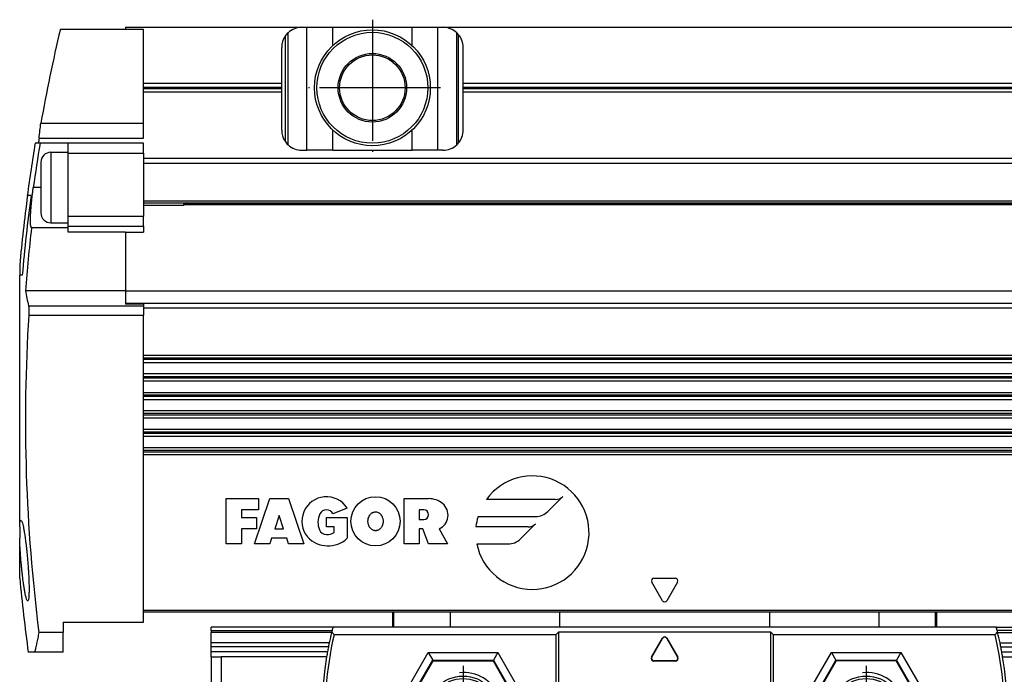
# Model space of a CAD drawing. Header units: millimetres. Extents: x -285 to 1870, y -280 to 203.
# Tile 20 of 32: x 446 to 543, y -9 to 56. Entities that reach past the tile are written whole.
import ezdxf

# ---------------------------------------------------------------- set-up
doc = ezdxf.new("R2010")
doc.units = ezdxf.units.MM
doc.linetypes.add('DOT_CENTER', pattern=[14, 12, -1, 0, -1])
doc.layers.add('1', color=7, linetype='Continuous')

# ---------------------------------------------------------------- blocks, each defined once
blk = doc.blocks.new('CABEZA__25', base_point=(464.6, -29.69))
at = {"color": 7, "linetype": 'Continuous'}
for p, q in [((482.6, -2.69), (482.6, -4.19)), ((536.6, -4.19), (536.6, -2.69)), ((464.6, -4.513), (464.6, -4.19)), ((476.68, -4.19), (464.6, -4.19)), ((464.6, -4.513), (464.6, -4.704)), ((464.6, -5.759), (464.6, -4.704)), ((482.6, -4.19), (476.68, -4.19)), ((482.717, -4.19), (482.6, -4.19)), ((488.357, -4.19), (482.717, -4.19)), ((499.198, -4.19), (488.357, -4.19)), ((499.1, -4.64), (498.8, -4.94)), ((499.1, -25.99), (499.1, -4.64)), ((499.1, -4.64), (520.1, -4.64)), ((520.002, -4.19), (499.198, -4.19)), ((530.842, -4.19), (520.002, -4.19)), ((520.1, -4.64), (520.1, -25.99)), ((520.4, -4.94), (520.1, -4.64)), ((536.483, -4.19), (530.842, -4.19)), ((536.6, -4.19), (536.483, -4.19)), ((542.52, -4.19), (536.6, -4.19)), ((542.52, -4.19), (554.6, -4.19)), ((554.6, -4.513), (554.6, -4.19)), ((554.6, -4.513), (554.6, -4.704)), ((554.6, -5.759), (554.6, -4.704)), ((464.6, -6.142), (464.6, -5.759)), ((498.8, -4.94), (476.803, -4.94)), ((498.8, -4.94), (498.8, -25.69)), ((508.294, -7.176), (509.384, -5.288)), ((508.316, -7.163), (509.384, -5.314)), ((509.816, -5.288), (510.906, -7.176)), ((509.816, -5.314), (510.884, -7.163)), ((520.4, -25.69), (520.4, -4.94)), ((542.397, -4.94), (520.4, -4.94)), ((554.6, -6.142), (554.6, -5.759)), ((464.6, -6.636), (464.6, -6.142)), ((464.6, -7.136), (464.6, -6.636)), ((486.15, -6.714), (486.583, -7.464)), ((493.049, -6.714), (492.616, -7.464)), ((526.151, -6.714), (526.584, -7.464)), ((533.05, -6.714), (532.617, -7.464)), ((554.6, -6.636), (554.6, -6.142)), ((554.6, -7.136), (554.6, -6.636)), ((464.6, -7.136), (465.6, -7.136)), ((464.6, -7.136), (464.6, -28.69)), ((476.057, -7.136), (465.6, -7.136)), ((465.6, -7.136), (465.6, -28.69)), ((483.653, -12.69), (486.626, -7.54)), ((486.583, -7.464), (486.626, -7.54)), ((486.626, -7.54), (492.573, -7.54)), ((492.573, -7.54), (492.616, -7.464)), ((492.573, -7.54), (495.546, -12.69)), ((510.69, -7.551), (508.51, -7.551)), ((510.667, -7.538), (508.533, -7.538)), ((526.627, -7.54), (523.654, -12.69)), ((526.584, -7.464), (526.627, -7.54)), ((532.574, -7.54), (526.627, -7.54)), ((532.574, -7.54), (532.617, -7.464)), ((535.547, -12.69), (532.574, -7.54)), ((543.143, -7.136), (553.6, -7.136)), ((553.6, -7.136), (553.6, -28.69)), ((553.6, -7.136), (554.6, -7.136)), ((554.6, -7.136), (554.6, -28.69)), ((482.7, -12.69), (483.566, -12.69)), ((483.566, -12.69), (483.653, -12.69)), ((486.626, -17.84), (483.653, -12.69)), ((495.546, -12.69), (492.573, -17.84)), ((495.633, -12.69), (495.546, -12.69)), ((496.499, -12.69), (495.633, -12.69)), ((522.701, -12.69), (523.567, -12.69)), ((523.567, -12.69), (523.654, -12.69)), ((523.654, -12.69), (526.627, -17.84)), ((532.574, -17.84), (535.547, -12.69)), ((535.634, -12.69), (535.547, -12.69)), ((536.5, -12.69), (535.634, -12.69)), ((486.15, -18.665), (486.583, -17.915)), ((486.583, -17.915), (486.626, -17.84)), ((492.573, -17.84), (486.626, -17.84)), ((492.616, -17.915), (492.573, -17.84)), ((493.049, -18.665), (492.616, -17.915)), ((526.151, -18.665), (526.584, -17.915)), ((526.584, -17.915), (526.627, -17.84)), ((526.627, -17.84), (532.574, -17.84)), ((532.617, -17.915), (532.574, -17.84)), ((533.05, -18.665), (532.617, -17.915)), ((499.1, -25.99), (478.309, -25.99)), ((478.508, -25.69), (498.8, -25.69)), ((498.8, -25.69), (499.1, -25.99)), ((520.1, -25.99), (520.4, -25.69)), ((540.891, -25.99), (520.1, -25.99)), ((540.692, -25.69), (520.4, -25.69)), ((465.1, -29.19), (464.6, -28.69)), ((465.1, -29.19), (465.6, -28.69)), ((465.1, -29.19), (465.6, -29.69)), ((465.6, -28.69), (553.6, -28.69)), ((482.6, -29.19), (536.6, -29.19)), ((482.6, -29.19), (482.6, -29.69)), ((536.6, -29.19), (536.6, -29.69)), ((553.6, -28.69), (554.1, -29.19)), ((554.1, -29.19), (553.6, -29.69)), ((554.6, -28.69), (554.1, -29.19)), ((465.6, -29.69), (482.6, -29.69)), ((536.6, -29.69), (553.6, -29.69))]:
    blk.add_line(p, q, dxfattribs=at)
at = {"color": 3, "linetype": 'Continuous'}
for p, q in [((482.717, -4.19), (482.717, -2.69)), ((488.357, -4.19), (488.357, -2.69)), ((499.198, -4.19), (499.198, -2.69)), ((520.002, -2.69), (520.002, -4.19)), ((530.842, -2.69), (530.842, -4.19)), ((536.483, -4.19), (536.483, -2.69)), ((464.6, -4.513), (476.598, -4.513)), ((476.551, -4.704), (464.6, -4.704)), ((554.6, -4.513), (542.602, -4.513)), ((542.649, -4.704), (554.6, -4.704)), ((476.314, -5.759), (464.6, -5.759)), ((509.384, -5.288), (509.384, -5.314)), ((509.816, -5.288), (509.816, -5.314)), ((542.886, -5.759), (554.6, -5.759)), ((476.236, -6.142), (464.6, -6.142)), ((476.143, -6.636), (464.6, -6.636)), ((482.7, -12.69), (486.15, -6.714)), ((486.15, -6.714), (493.049, -6.714)), ((493.049, -6.714), (496.499, -12.69)), ((522.701, -12.69), (526.151, -6.714)), ((526.151, -6.714), (533.05, -6.714)), ((533.05, -6.714), (536.5, -12.69)), ((542.964, -6.142), (554.6, -6.142)), ((543.057, -6.636), (554.6, -6.636)), ((483.566, -12.69), (486.583, -7.464)), ((486.583, -7.464), (492.616, -7.464)), ((492.616, -7.464), (495.633, -12.69)), ((508.294, -7.176), (508.316, -7.163)), ((508.51, -7.551), (508.533, -7.538)), ((510.667, -7.538), (510.69, -7.551)), ((510.884, -7.163), (510.906, -7.176)), ((523.567, -12.69), (526.584, -7.464)), ((526.584, -7.464), (532.617, -7.464)), ((532.617, -7.464), (535.634, -12.69)), ((486.15, -18.665), (482.7, -12.69)), ((486.583, -17.915), (483.566, -12.69)), ((495.633, -12.69), (492.616, -17.915)), ((496.499, -12.69), (493.049, -18.665)), ((526.151, -18.665), (522.701, -12.69)), ((526.584, -17.915), (523.567, -12.69)), ((535.634, -12.69), (532.617, -17.915)), ((536.5, -12.69), (533.05, -18.665)), ((492.616, -17.915), (486.583, -17.915)), ((532.617, -17.915), (526.584, -17.915)), ((493.049, -18.665), (486.15, -18.665)), ((533.05, -18.665), (526.151, -18.665))]:
    blk.add_line(p, q, dxfattribs=at)
at = {"color": 7, "linetype": 'Continuous'}
for centre, radius in [((489.6, -12.69), 3.65), ((489.6, -12.69), 3.4), ((529.6, -12.69), 3.65), ((529.6, -12.69), 3.4)]:
    blk.add_circle(centre, radius, dxfattribs=at)
for centre, radius, start, end in [((509.6, -12.69), 34, 166.41674, 168.238), ((509.6, -12.69), 34, 166.30433, 166.41674), ((509.6, -12.69), 34, 166.08449, 166.30433), ((509.6, -12.69), 34, 165.52249, 166.08449), ((509.6, -12.69), 34, 13.91551, 14.47751), ((509.6, -12.69), 34, 13.69567, 13.91551), ((509.6, -12.69), 34, 13.58326, 13.69567), ((509.6, -12.69), 34, 11.762, 13.58326), ((509.6, -12.69), 33.7, 166.70468, 202.69072), ((509.6, -12.69), 34, 168.238, 168.89653), ((509.6, -5.413), 0.25, 30, 150), ((509.6, -5.439), 0.25, 30, 150), ((509.6, -12.69), 33.7, 337.30928, 13.29532), ((509.6, -12.69), 34, 11.10347, 11.762), ((509.6, -12.69), 34, 169.74329, 170.59843), ((509.6, -12.69), 34, 168.89653, 169.74329), ((509.6, -12.69), 34, 10.25671, 11.10347), ((509.6, -12.69), 34, 9.40157, 10.25671), ((509.6, -12.69), 34, 170.59843, 203.02772), ((508.51, -7.301), 0.25, 150, 270), ((508.533, -7.288), 0.25, 150, 270), ((510.667, -7.288), 0.25, 270, 30), ((510.69, -7.301), 0.25, 270, 30), ((509.6, -12.69), 34, 336.97228, 9.40157)]:
    blk.add_arc(centre, radius, start, end, dxfattribs=at)
for points, knots in [([(476.803, -4.94), (476.784, -4.915), (476.744, -4.865), (476.685, -4.79), (476.626, -4.715), (476.586, -4.665), (476.567, -4.64)], [0, 0, 0, 0, 0.0954143, 0.19106, 0.2864288, 0.3820222, 0.3820222, 0.3820222, 0.3820222]), ([(542.633, -4.64), (542.614, -4.665), (542.574, -4.715), (542.515, -4.79), (542.456, -4.865), (542.417, -4.915), (542.397, -4.94)], [0, 0, 0, 0, 0.0954825, 0.1909591, 0.2864724, 0.3820222, 0.3820222, 0.3820222, 0.3820222]), ([(478.309, -25.99), (478.326, -25.964), (478.359, -25.914), (478.409, -25.839), (478.458, -25.764), (478.492, -25.715), (478.508, -25.69)], [0, 0, 0, 0, 0.0900935, 0.1799882, 0.2700098, 0.3600539, 0.3600539, 0.3600539, 0.3600539]), ([(540.692, -25.69), (540.708, -25.714), (540.742, -25.764), (540.791, -25.839), (540.841, -25.914), (540.874, -25.965), (540.891, -25.99)], [0, 0, 0, 0, 0.0899107, 0.1800615, 0.2700953, 0.3600539, 0.3600539, 0.3600539, 0.3600539])]:
    blk.add_open_spline(points, degree=3, knots=knots, dxfattribs=at)
at = {"layer": '1', "color": 2, "linetype": 'DOT_CENTER'}
for p, q in [((489.6, -8.04), (489.6, -17.34)), ((529.6, -8.04), (529.6, -17.34)), ((494.25, -12.69), (484.95, -12.69)), ((534.25, -12.69), (524.95, -12.69))]:
    blk.add_line(p, q, dxfattribs=at)
at = {"layer": '1', "color": 30, "linetype": 'Continuous'}
for centre in [(489.6, -12.69), (529.6, -12.69)]:
    blk.add_arc(centre, 4, 175, 95, dxfattribs=at)
blk = doc.blocks.new('REGLA__26', base_point=(445.6, -6.686))
at = {"color": 7, "linetype": 'Continuous'}
for p, q in [((449.635, 55.11), (456.1, 55.11)), ((456.1, 55.31), (456.1, 55.11)), ((456.1, 55.31), (473.6, 55.31)), ((456.1, 55.11), (457.9, 55.11)), ((457.9, 49.752), (457.9, 55.11)), ((473.6, 55.31), (474.1, 55.31)), ((474.1, 55.31), (476.66, 55.31)), ((476.66, 55.31), (484.54, 55.31)), ((484.54, 55.31), (487.1, 55.31)), ((487.1, 55.31), (487.6, 55.31)), ((487.6, 55.31), (573.6, 55.31)), ((488.967, 43.65), (488.967, 54.771)), ((489.125, 54.604), (489.125, 43.816)), ((471.6, 49.752), (471.6, 53.31)), ((489.6, 49.752), (489.6, 53.31)), ((457.9, 48.869), (457.9, 49.752)), ((457.9, 49.752), (471.6, 49.752)), ((457.9, 45.81), (457.9, 48.869)), ((471.6, 48.869), (457.9, 48.869)), ((471.6, 48.869), (471.6, 49.752)), ((471.6, 45.11), (471.6, 48.869)), ((489.6, 49.752), (571.6, 49.752)), ((489.6, 48.869), (489.6, 49.752)), ((571.6, 48.869), (489.6, 48.869)), ((489.6, 45.11), (489.6, 48.869)), ((447.702, 45.81), (457.9, 45.81)), ((457.9, 44.31), (457.9, 45.81)), ((447.526, 44.31), (457.9, 44.31)), ((447.623, 43.81), (447.132, 43.81)), ((450.4, 43.81), (447.623, 43.81)), ((457.9, 43.81), (450.4, 43.81)), ((450.4, 42.914), (450.4, 43.81)), ((457.9, 42.81), (457.9, 43.81)), ((473.6, 43.11), (474.1, 43.11)), ((476.66, 43.11), (474.1, 43.11)), ((476.66, 43.11), (484.54, 43.11)), ((487.1, 43.11), (484.54, 43.11)), ((487.6, 43.11), (487.1, 43.11)), ((448.7, 42.914), (450.4, 42.914)), ((450.4, 42.81), (450.4, 42.914)), ((450.4, 36.56), (450.4, 42.81)), ((457.9, 42.81), (457.9, 42.31)), ((1794.3, 42.31), (457.9, 42.31)), ((457.9, 42.31), (457.9, 41.81)), ((447.7, 41.914), (447.7, 39.414)), ((457.9, 41.81), (457.9, 38.108)), ((447.7, 39.414), (447.7, 36.914)), ((446.379, 38.61), (446.354, 38.61)), ((446.722, 38.61), (446.379, 38.61)), ((457.9, 38.108), (457.9, 36.56)), ((457.9, 37.908), (1794.3, 37.908)), ((457.9, 37.659), (461.9, 37.659)), ((461.9, 37.659), (461.9, 37.908)), ((462.148, 37.908), (461.9, 37.659)), ((461.972, 37.732), (1790.228, 37.732)), ((450.4, 35.914), (450.4, 36.56)), ((457.9, 35.573), (457.9, 36.56)), ((450.4, 35.422), (446.775, 35.422)), ((448.699, 35.914), (450.4, 35.914)), ((450.4, 35.573), (450.4, 35.914)), ((450.4, 35.422), (450.4, 35.573)), ((450.4, 34.995), (450.4, 35.422)), ((457.9, 35.573), (457.9, 34.995)), ((456.1, 34.995), (450.4, 34.995)), ((456.1, 34.995), (457.9, 34.995)), ((456.1, 34.995), (456.1, 29.179)), ((445.6, 31.702), (445.6, 30.71)), ((445.6, 18.88), (445.6, 30.71)), ((445.853, 30.71), (445.6, 30.71)), ((456.1, 29.179), (446.176, 29.179)), ((456.1, 29.179), (456.1, 29.176)), ((456.1, 29.176), (1796.1, 29.176)), ((456.1, 29.176), (456.1, 27.953)), ((456.1, 27.953), (456.1, 27.836)), ((457.9, 27.836), (456.1, 27.836)), ((457.9, 27.836), (457.9, 27.689)), ((457.9, 27.689), (457.9, 27.488)), ((457.9, 27.488), (457.9, 26.76)), ((457.9, 22.756), (457.9, 26.76)), ((1794.3, 22.756), (457.9, 22.756)), ((457.9, 22.073), (457.9, 22.756)), ((457.9, 22.073), (1794.3, 22.073)), ((457.9, 20.923), (457.9, 22.073)), ((1794.3, 20.923), (457.9, 20.923)), ((457.9, 20.24), (457.9, 20.923)), ((457.9, 20.24), (1794.3, 20.24)), ((457.9, 19.09), (457.9, 20.24)), ((457.9, 19.09), (1794.3, 19.09)), ((457.9, 18.407), (457.9, 19.09)), ((457.9, 18.407), (1794.3, 18.407)), ((457.9, 17.257), (457.9, 18.407)), ((1794.3, 17.257), (457.9, 17.257)), ((457.9, 16.574), (457.9, 17.257)), ((457.9, 16.574), (1794.3, 16.574)), ((457.9, 15.424), (457.9, 16.574)), ((1794.3, 15.424), (457.9, 15.424)), ((457.9, 14.741), (457.9, 15.424)), ((457.9, 14.741), (1794.3, 14.741)), ((457.9, 13.591), (457.9, 14.741)), ((445.6, 5.753), (445.6, 13.78)), ((1794.3, 13.591), (457.9, 13.591)), ((457.9, 12.908), (457.9, 13.591)), ((1794.3, 12.908), (457.9, 12.908)), ((457.9, -2.49), (457.9, 12.908)), ((445.6, 5.753), (445.6, 4.647)), ((445.6, 0.679), (445.6, 4.647)), ((457.9, -3.686), (457.9, -2.49)), ((1794.3, -2.69), (457.9, -2.69)), ((449.9, -3.686), (457.9, -3.686)), ((449.9, -3.686), (449.9, -4.706)), ((449.9, -4.706), (447.504, -4.706)), ((449.9, -6.686), (449.9, -4.706)), ((447.087, -6.686), (446.453, -6.686)), ((449.9, -6.686), (447.087, -6.686))]:
    blk.add_line(p, q, dxfattribs=at)
at = {"color": 3, "linetype": 'Continuous'}
for p, q in [((472.233, 43.65), (472.233, 54.771)), ((474.1, 43.11), (474.1, 55.31)), ((476.66, 53.498), (476.66, 55.31)), ((484.54, 53.498), (484.54, 55.31)), ((487.1, 43.11), (487.1, 55.31)), ((471.933, 54.416), (471.933, 44.005)), ((457.9, 49.381), (471.6, 49.381)), ((457.9, 49.24), (471.6, 49.24)), ((489.6, 49.381), (571.6, 49.381)), ((489.6, 49.24), (571.6, 49.24)), ((476.66, 43.11), (476.66, 45.123)), ((484.54, 43.11), (484.54, 45.123)), ((448.7, 42.914), (448.7, 39.414)), ((450.4, 42.81), (457.9, 42.81)), ((1794.3, 41.81), (457.9, 41.81)), ((447.7, 39.414), (446.952, 39.414)), ((448.7, 39.414), (448.699, 35.914)), ((457.9, 38.108), (1794.3, 38.108)), ((462.079, 37.838), (1790.122, 37.838)), ((450.4, 36.56), (457.9, 36.56)), ((450.4, 35.573), (457.9, 35.573)), ((446.481, 27.689), (457.9, 27.689)), ((456.1, 27.953), (1796.1, 27.953)), ((457.9, 27.488), (1794.3, 27.488)), ((446.498, 26.76), (457.9, 26.76)), ((1794.3, 22.485), (457.9, 22.485)), ((1794.3, 22.344), (457.9, 22.344)), ((1794.3, 20.652), (457.9, 20.652)), ((1794.3, 20.511), (457.9, 20.511)), ((1794.3, 18.819), (457.9, 18.819)), ((1794.3, 18.678), (457.9, 18.678)), ((1794.3, 16.986), (457.9, 16.986)), ((1794.3, 16.845), (457.9, 16.845)), ((1794.3, 15.153), (457.9, 15.153)), ((1794.3, 15.012), (457.9, 15.012)), ((1794.3, 13.32), (457.9, 13.32)), ((1794.3, 13.179), (457.9, 13.179)), ((466.1, 8.56), (469.288, 8.56)), ((466.1, 4.06), (466.1, 8.56)), ((468.913, 4.06), (470.413, 8.56)), ((469.288, 8.56), (469.288, 7.435)), ((470.413, 8.56), (472.288, 8.56)), ((472.288, 8.56), (473.788, 4.06)), ((483.741, 8.56), (486.178, 8.56)), ((483.741, 4.06), (483.741, 8.56)), ((498.772, 8.476), (491.913, 8.476)), ((498.01, 7.283), (499.508, 8.781)), ((467.6, 7.435), (467.6, 6.685)), ((469.288, 7.435), (467.6, 7.435)), ((471.35, 6.873), (470.913, 5.56)), ((471.788, 5.56), (471.35, 6.873)), ((478.091, 7.623), (476.69, 7.06)), ((485.71, 7.435), (485.241, 7.435)), ((485.241, 7.435), (485.241, 6.498)), ((467.6, 6.685), (469.1, 6.685)), ((469.1, 6.685), (469.1, 5.56)), ((476.041, 6.685), (478.103, 6.685)), ((476.041, 5.748), (476.041, 6.685)), ((478.103, 6.685), (478.103, 4.623)), ((485.241, 6.498), (485.71, 6.498)), ((491.084, 6.788), (496.817, 6.788)), ((495.282, 4.555), (496.78, 6.053)), ((467.6, 5.56), (467.6, 4.06)), ((469.1, 5.56), (467.6, 5.56)), ((470.913, 5.56), (471.788, 5.56)), ((476.791, 5.748), (476.041, 5.748)), ((476.791, 5.185), (476.791, 5.748)), ((485.616, 5.56), (485.241, 5.56)), ((485.241, 5.56), (485.241, 4.06)), ((486.178, 4.06), (485.616, 5.56)), ((487.218, 5.56), (488.052, 4.06)), ((496.044, 5.748), (490.879, 5.748)), ((467.6, 4.06), (466.1, 4.06)), ((470.413, 4.06), (468.913, 4.06)), ((470.6, 4.623), (470.413, 4.06)), ((472.1, 4.623), (470.6, 4.623)), ((472.288, 4.06), (472.1, 4.623)), ((473.788, 4.06), (472.288, 4.06)), ((485.241, 4.06), (483.741, 4.06)), ((488.052, 4.06), (486.178, 4.06)), ((490.964, 4.061), (494.089, 4.061)), ((509.384, -1.564), (508.316, 0.284)), ((508.533, 0.659), (510.667, 0.659)), ((510.884, 0.284), (509.816, -1.564)), ((457.9, -2.49), (1794.3, -2.49))]:
    blk.add_line(p, q, dxfattribs=at)
at = {"color": 7, "linetype": 'Continuous'}
for radius in [5.75, 5.5, 3.4, 3.25]:
    blk.add_circle((480.6, 49.31), radius, dxfattribs=at)
at = {"color": 3, "linetype": 'Continuous'}
blk.add_circle((480.912, 6.31), 2.438, dxfattribs=at)
at = {"color": 7, "linetype": 'Continuous'}
for centre, radius, start, end in [((612.87, 16.329), 167.778, 166.63549, 169.8795), ((473.6, 53.31), 2, 133.10467, 146.44269), ((473.6, 53.31), 2, 90, 133.10467), ((487.6, 53.31), 2, 46.89533, 90), ((487.6, 53.31), 2, 40.31491, 46.89533), ((473.6, 53.31), 2, 146.44269, 180), ((487.6, 53.31), 2, 0, 40.31491), ((473.6, 45.11), 2, 180, 213.55731), ((487.6, 45.11), 2, 319.68509, 0), ((612.87, 16.329), 167.695, 170.39458, 170.56803), ((473.6, 45.11), 2, 213.55731, 226.89533), ((612.87, 16.329), 168, 170.58534, 172.3784), ((612.87, 16.329), 167.516, 170.55788, 172.07883), ((473.6, 45.11), 2, 226.89533, 270), ((487.6, 45.11), 2, 270, 313.10467), ((487.6, 45.11), 2, 313.10467, 319.68509), ((448.7, 41.914), 1, 89.99612, 179.99612), ((612.87, 16.329), 167.974, 172.37724, 174.74896), ((612.87, 16.329), 167.635, 172.3617, 175.07839), ((448.7, 36.914), 1, 179.99612, 269.99612), ((612.87, 16.329), 167.188, 173.44246, 175.59183), ((469.889, 33.256), 24.061, 189.75652, 193.37763), ((612.87, 16.329), 166.698, 176.41224, 187.24919), ((612.87, 16.329), 168, 185.34496, 187.87388)]:
    blk.add_arc(centre, radius, start, end, dxfattribs=at)
at = {"color": 3, "linetype": 'Continuous'}
for centre, radius, start, end in [((496.475, 5.185), 5.625, 191.53696, 144.19701), ((476.038, 6.31), 2.437, 32.57897, 219.59774), ((486.178, 6.362), 2.199, 50.76131, 90), ((486.634, 6.919), 1.479, 293.27667, 50.76131), ((498.772, 9.516), 1.041, 270, 315), ((477.166, 6.217), 1.969, 154.62307, 202.61986), ((476.038, 6.685), 0.752, 29.919, 150.081), ((485.71, 6.967), 0.469, 270, 90), ((496.817, 8.476), 1.687, 270, 315), ((496.475, 5.185), 5.625, 163.44115, 174.26083), ((496.044, 6.788), 1.041, 270, 315), ((476.041, 5.748), 0.75, 202.61986, 270), ((476.041, 6.592), 1.594, 270, 298.07249), ((476.198, 6.667), 2.794, 223.12896, 312.98327), ((494.089, 5.748), 1.687, 270, 315), ((508.533, 0.409), 0.25, 90, 210), ((510.667, 0.409), 0.25, 330, 90), ((509.6, -1.44), 0.25, 210, 330)]:
    blk.add_arc(centre, radius, start, end, dxfattribs=at)
at = {"color": 7, "linetype": 'Continuous'}
for points, knots in [([(447.526, 44.31), (447.554, 44.561), (447.609, 45.061), (447.671, 45.561), (447.702, 45.81)], [0, 0, 0, 0, 0.754936, 1.510269, 1.510269, 1.510269, 1.510269]), ([(446.775, 35.422), (446.767, 35.43), (446.743, 35.453), (446.719, 35.522), (446.694, 35.637), (446.675, 35.835), (446.666, 36.098), (446.67, 36.393), (446.682, 36.747), (446.706, 37.143), (446.74, 37.565), (446.772, 37.915), (446.805, 38.231), (446.842, 38.565), (446.891, 38.968), (446.931, 39.258), (446.952, 39.414)], [0, 0, 0, 0, 0.034385, 0.099339, 0.212235, 0.390546, 0.692535, 1.003389, 1.27508, 1.754131, 2.192989, 2.547237, 2.808175, 3.146146, 3.554288, 4.02577, 4.02577, 4.02577, 4.02577]), ([(446.481, 27.689), (446.486, 27.665), (446.495, 27.615), (446.503, 27.536), (446.51, 27.439), (446.513, 27.323), (446.514, 27.189), (446.512, 27.052), (446.506, 26.907), (446.501, 26.81), (446.498, 26.76)], [0, 0, 0, 0, 0.0759304, 0.1506608, 0.2378916, 0.369366, 0.4986847, 0.6376365, 0.7828205, 0.931409, 0.931409, 0.931409, 0.931409]), ([(445.6, 13.78), (445.6, 13.792), (445.6, 13.829), (445.6, 13.894), (445.6, 13.983), (445.6, 14.09), (445.6, 14.192), (445.6, 14.291), (445.6, 14.391), (445.6, 14.524), (445.6, 14.693), (445.6, 14.899), (445.6, 15.085), (445.6, 15.252), (445.6, 15.399), (445.6, 15.584), (445.6, 15.804), (445.6, 16.057), (445.6, 16.277), (445.6, 16.466), (445.6, 16.627), (445.6, 16.82), (445.6, 17.039), (445.6, 17.279), (445.6, 17.482), (445.6, 17.65), (445.6, 17.785), (445.6, 17.94), (445.6, 18.107), (445.6, 18.278), (445.6, 18.435), (445.6, 18.57), (445.6, 18.677), (445.6, 18.76), (445.6, 18.825), (445.6, 18.862), (445.6, 18.88)], [0, 0, 0, 0, 0.036125, 0.110454, 0.19531, 0.302839, 0.432247, 0.500215, 0.599601, 0.732334, 0.900346, 1.105567, 1.349929, 1.45815, 1.60652, 1.792467, 2.013415, 2.266794, 2.550028, 2.673463, 2.83587, 3.030993, 3.252579, 3.494373, 3.750121, 3.860131, 3.998321, 4.156437, 4.326223, 4.499423, 4.667784, 4.797187, 4.904712, 4.989562, 5.044781, 5.1, 5.1, 5.1, 5.1]), ([(445.6, 5.753), (445.604, 5.837), (445.611, 6.002), (445.642, 6.2), (445.659, 6.354), (445.709, 6.395), (445.726, 6.408)], [0, 0, 0, 0, 0.2516218, 0.4903588, 0.6203553, 0.681131, 0.681131, 0.681131, 0.681131]), ([(445.726, 6.408), (445.744, 6.395), (445.801, 6.354), (445.845, 6.199), (445.909, 5.997), (445.974, 5.695), (446.045, 5.315), (446.12, 4.835), (446.176, 4.42), (446.221, 4.066), (446.256, 3.768), (446.297, 3.386), (446.343, 2.928), (446.388, 2.421), (446.428, 1.913), (446.46, 1.453), (446.482, 1.069), (446.497, 0.769), (446.512, 0.416), (446.525, 0.002), (446.531, -0.477), (446.523, -0.859), (446.51, -1.167), (446.479, -1.375), (446.462, -1.535), (446.41, -1.579), (446.393, -1.592)], [0, 0, 0, 0, 0.066861, 0.206338, 0.455854, 0.715617, 1.128407, 1.61707, 2.171838, 2.384459, 2.687635, 3.074136, 3.536756, 4.068325, 4.60151, 5.06481, 5.451296, 5.754008, 5.965956, 6.513518, 6.995227, 7.401797, 7.66326, 7.913385, 8.049373, 8.11238, 8.11238, 8.11238, 8.11238]), ([(446.393, -1.592), (446.374, -1.579), (446.317, -1.537), (446.287, -1.428), (446.242, -1.297), (446.199, -1.128), (446.14, -0.863), (446.077, -0.516), (446.015, -0.127), (445.965, 0.221), (445.928, 0.505), (445.895, 0.769), (445.86, 1.068), (445.819, 1.452), (445.773, 1.911), (445.73, 2.395), (445.694, 2.856), (445.667, 3.245), (445.647, 3.581), (445.629, 3.908), (445.612, 4.262), (445.604, 4.515), (445.6, 4.647)], [0, 0, 0, 0, 0.067909, 0.209899, 0.320412, 0.488864, 0.72868, 1.136777, 1.545763, 1.911801, 2.190869, 2.404395, 2.708644, 3.096336, 3.56022, 4.093077, 4.55553, 4.947714, 5.261, 5.567135, 5.928516, 6.325599, 6.325599, 6.325599, 6.325599]), ([(447.504, -4.706), (447.465, -4.895), (447.391, -5.259), (447.283, -5.777), (447.183, -6.249), (447.118, -6.545), (447.087, -6.686)], [0, 0, 0, 0, 0.5769, 1.114616, 1.588455, 2.023333, 2.023333, 2.023333, 2.023333])]:
    blk.add_open_spline(points, degree=3, knots=knots, dxfattribs=at)
at = {"color": 3, "linetype": 'Continuous'}
blk.add_open_spline([(480.912, 7.248), (480.901, 7.248), (480.876, 7.247), (480.81, 7.241), (480.723, 7.221), (480.631, 7.182), (480.556, 7.137), (480.485, 7.084), (480.407, 7.008), (480.311, 6.882), (480.222, 6.703), (480.18, 6.532), (480.165, 6.402), (480.161, 6.31), (480.166, 6.196), (480.187, 6.056), (480.229, 5.913), (480.288, 5.785), (480.346, 5.694), (480.421, 5.597), (480.527, 5.497), (480.669, 5.417), (480.8, 5.38), (480.912, 5.37), (481.025, 5.38), (481.147, 5.415), (481.264, 5.477), (481.359, 5.554), (481.439, 5.639), (481.506, 5.732), (481.562, 5.837), (481.6, 5.931), (481.623, 6.007), (481.637, 6.068), (481.65, 6.132), (481.66, 6.216), (481.664, 6.326), (481.656, 6.457), (481.631, 6.592), (481.591, 6.715), (481.547, 6.813), (481.507, 6.884), (481.455, 6.96), (481.39, 7.038), (481.307, 7.11), (481.214, 7.172), (481.098, 7.225), (480.993, 7.245), (480.93, 7.248), (480.918, 7.248), (480.912, 7.248)], degree=3, knots=[0, 0, 0, 0, 0.034211, 0.075166, 0.197483, 0.299555, 0.376453, 0.456451, 0.566203, 0.70371, 0.928832, 1.160689, 1.227212, 1.320584, 1.436324, 1.571014, 1.742439, 1.883698, 1.992692, 2.064649, 2.249404, 2.426576, 2.547482, 2.655496, 2.763983, 2.88451, 3.034686, 3.159204, 3.248528, 3.382169, 3.50228, 3.605308, 3.686173, 3.738749, 3.795158, 3.881589, 3.992852, 4.124776, 4.274569, 4.403745, 4.511029, 4.594231, 4.650023, 4.787758, 4.897342, 4.97699, 5.124225, 5.276879, 5.294496, 5.312077, 5.312077, 5.312077, 5.312077], dxfattribs=at)
at = {"layer": '1', "color": 2, "linetype": 'DOT_CENTER'}
for p, q in [((480.6, 56.06), (480.6, 42.56)), ((487.35, 49.31), (473.85, 49.31))]:
    blk.add_line(p, q, dxfattribs=at)
blk = doc.blocks.new('Regla_G2_cm1240__27', base_point=(445.6, -29.69))
for name, p in [('REGLA__26', (445.6, -6.686)), ('CABEZA__25', (464.6, -29.69))]:
    blk.add_blockref(name, p)
blk = doc.blocks.new('A1', base_point=(626, 12.474))
blk.add_blockref('Regla_G2_cm1240__27', (445.6, -29.69))

msp = doc.modelspace()

# ---------------------------------------------------------------- block references
msp.add_blockref('A1', (626, 12.474))

doc.saveas('drawing.dxf')
